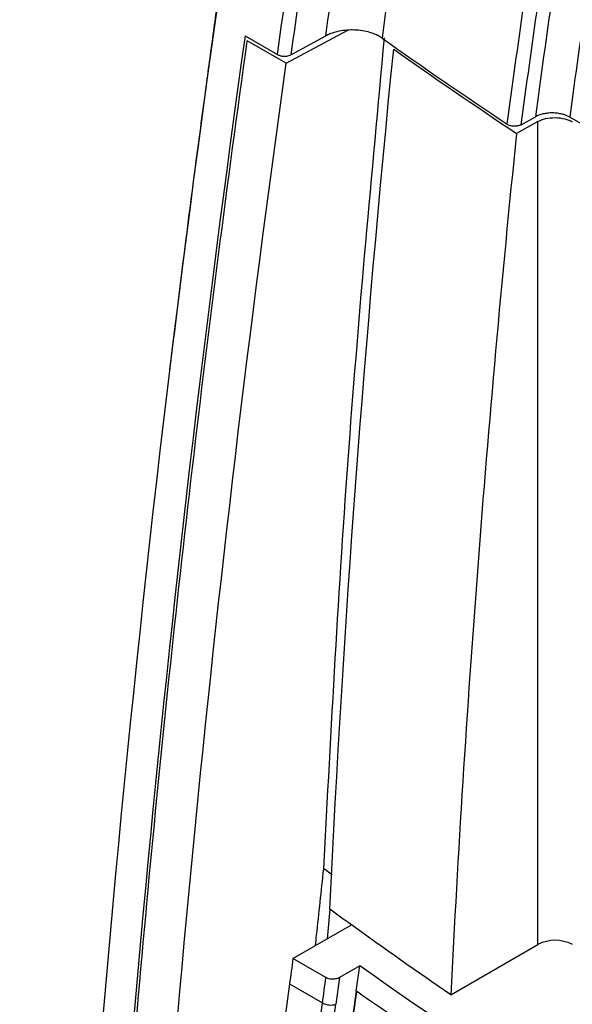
# Model space of a CAD drawing. Header units: millimetres. Extents: x -0.44 to 1.31, y -0.87 to 1.29.
# Tile 167 of 182: x 0.8915 to 0.9206, y 0.9645 to 1.0162. Entities that reach past the tile are written whole.
import ezdxf

# ---------------------------------------------------------------- set-up
doc = ezdxf.new("R2010")
doc.units = ezdxf.units.MM

msp = doc.modelspace()

# ---------------------------------------------------------------- linework, layer by layer
at = {"color": 7, "linetype": 'Continuous', "lineweight": 25}
for p, q in [((0.9055280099, 1.013938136), (0.9087663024, 1.0156790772)), ((0.9033627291, 1.0153799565), (0.9050662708, 1.0143965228)), ((0.9055280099, 1.013938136), (0.9034806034, 1.015120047)), ((0.9057713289, 1.0143883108), (0.9076124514, 1.0153781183)), ((0.9178809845, 1.0107131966), (0.9186245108, 1.0111274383)), ((0.9601524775, 0.9881784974), (0.9204309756, 1.0111092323)), ((0.9187616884, 1.0108819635), (0.9176330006, 1.0102531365)), ((0.918762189, 0.9676603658), (0.9187616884, 1.0108819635)), ((0.8995584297, 0.999136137), (0.8993972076, 0.9978344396)), ((0.9079367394, 0.9713098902), (0.9075021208, 0.9716287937)), ((0.9078242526, 0.9695100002), (0.907674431, 0.9679539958)), ((0.9058844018, 0.966920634), (0.9089529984, 0.9686920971)), ((0.9141802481, 0.9650152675), (0.918762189, 0.9676603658)), ((0.9076168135, 0.9659205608), (0.9058844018, 0.966920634)), ((0.9093959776, 0.9665394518), (0.9083291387, 0.9659235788)), ((0.9092069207, 0.965205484), (0.9093959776, 0.9665394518)), ((0.9057031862, 0.9655911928), (0.9074355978, 0.9645911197)), ((0.9083291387, 0.9659235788), (0.9081377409, 0.9645200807)), ((0.9092033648, 0.9652034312), (0.9092069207, 0.965205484)), ((0.9092387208, 0.9651830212), (0.9092033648, 0.9652034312)), ((0.9092387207, 0.9651830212), (0.9092069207, 0.965205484))]:
    msp.add_line(p, q, dxfattribs=at)
for centre, radius, start, end in [((1.8697778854, 0.8818124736), 0.9581112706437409, 171.4628680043, 172.2442929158), ((0.9196654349, 0.9659171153), 0.0019633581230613, 62.6104568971, 117.3904302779), ((0.9078713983, 0.965393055), 0.0009127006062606, 241.4787510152, 286.9668321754)]:
    msp.add_arc(centre, radius, start, end, dxfattribs=at)
for points, knots in [([(0.9007641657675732, 1.190186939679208), (0.897971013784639, 1.187906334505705), (0.8925821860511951, 1.183506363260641), (0.8848344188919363, 1.176879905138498), (0.8777052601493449, 1.17059763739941), (0.8711928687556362, 1.164686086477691), (0.8652919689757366, 1.159190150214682), (0.8599977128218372, 1.154144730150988), (0.8553050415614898, 1.149581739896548), (0.8512090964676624, 1.14552877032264), (0.8477052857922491, 1.142009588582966), (0.8449062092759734, 1.139162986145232), (0.8427481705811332, 1.136947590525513), (0.8411695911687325, 1.135316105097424), (0.8398106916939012, 1.133904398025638), (0.8385860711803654, 1.132626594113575), (0.8373494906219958, 1.131330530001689), (0.8360005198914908, 1.129910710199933), (0.834237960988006, 1.128045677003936), (0.8324656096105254, 1.126155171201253), (0.8307973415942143, 1.124364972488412), (0.8294383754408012, 1.122894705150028), (0.8279635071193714, 1.121311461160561), (0.8266571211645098, 1.119822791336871), (0.8258111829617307, 1.118287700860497), (0.8251539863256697, 1.11667987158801), (0.8248166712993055, 1.114687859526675), (0.8243794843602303, 1.112281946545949), (0.8239313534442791, 1.109723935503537), (0.8233667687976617, 1.106474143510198), (0.822685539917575, 1.102464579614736), (0.8216493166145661, 1.096200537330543), (0.820341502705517, 1.087941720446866), (0.8188197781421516, 1.077691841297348), (0.8173035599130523, 1.066684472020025), (0.8158248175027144, 1.054971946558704), (0.8143949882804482, 1.042390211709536), (0.8130526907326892, 1.028960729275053), (0.8118442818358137, 1.014710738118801), (0.8109846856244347, 1.002321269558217), (0.8105732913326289, 0.9947098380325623), (0.8104306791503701, 0.9920712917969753)], [0, 0, 0, 0, 0.0483995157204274, 0.0933771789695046, 0.1349337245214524, 0.1730676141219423, 0.2077755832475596, 0.2390531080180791, 0.2668948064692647, 0.2912947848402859, 0.3122469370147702, 0.3297452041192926, 0.3416845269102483, 0.3512181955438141, 0.358343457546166, 0.3663640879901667, 0.373672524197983, 0.3810238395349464, 0.3911596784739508, 0.4058542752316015, 0.4133240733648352, 0.4215868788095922, 0.4306420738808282, 0.4403095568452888, 0.4453514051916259, 0.4505878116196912, 0.4602471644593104, 0.4705914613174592, 0.4815272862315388, 0.4930545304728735, 0.5123633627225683, 0.533131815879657, 0.5738467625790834, 0.6192108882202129, 0.66632425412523, 0.7175799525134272, 0.7729764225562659, 0.8325132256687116, 0.8961914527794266, 0.964014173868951, 1, 1, 1, 1]), ([(0.903657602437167, 1.029237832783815), (0.903572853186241, 1.028677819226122), (0.903309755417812, 1.026939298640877), (0.9029124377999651, 1.02422649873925), (0.9024893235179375, 1.021291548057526), (0.9021578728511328, 1.018943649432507), (0.9019041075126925, 1.017115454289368), (0.9016369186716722, 1.015148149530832), (0.9012643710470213, 1.012413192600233), (0.9007376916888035, 1.008474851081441), (0.9001450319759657, 1.003918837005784), (0.8997498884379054, 1.000697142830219), (0.8995584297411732, 0.9991361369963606)], [0, 0, 0, 0, 0.0557395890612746, 0.1730394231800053, 0.2709936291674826, 0.3497097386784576, 0.4092730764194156, 0.4561044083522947, 0.5514916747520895, 0.6815614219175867, 0.8457071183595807, 1, 1, 1, 1]), ([(0.9105657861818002, 1.015258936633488), (0.910535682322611, 1.015279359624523), (0.9104757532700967, 1.015320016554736), (0.9103771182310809, 1.015376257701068), (0.9102727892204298, 1.015428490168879), (0.9101621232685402, 1.015476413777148), (0.9100452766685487, 1.015520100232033), (0.9098429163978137, 1.015585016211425), (0.9095387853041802, 1.015654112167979), (0.9091264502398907, 1.015693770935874), (0.9087093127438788, 1.015686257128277), (0.9083501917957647, 1.015635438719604), (0.9080558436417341, 1.015562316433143), (0.9078194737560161, 1.015481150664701), (0.9076817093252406, 1.015412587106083), (0.9076124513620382, 1.015378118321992)], [0, 0, 0, 0, 0.0420098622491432, 0.08363084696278, 0.1250683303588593, 0.1665304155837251, 0.2082248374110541, 0.250355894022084, 0.3748710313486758, 0.499981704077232, 0.624486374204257, 0.7495962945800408, 0.8332010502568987, 0.9161455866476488, 1, 1, 1, 1]), ([(0.8952473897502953, 0.9268812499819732), (0.8955677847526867, 0.9340639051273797), (0.895979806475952, 0.9412911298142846), (0.8969869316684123, 0.9558346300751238), (0.8975821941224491, 0.9631524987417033), (0.8996417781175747, 0.9852264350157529), (0.9013799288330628, 1.000103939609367), (0.9034806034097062, 1.015120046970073)], [0, 0, 0, 0, 0.2500000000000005, 0.2500000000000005, 0.5000000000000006, 0.5000000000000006, 1, 1, 1, 1]), ([(0.9075020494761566, 0.971628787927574), (0.9078935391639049, 0.978989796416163), (0.9086598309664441, 0.9933980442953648), (0.9100272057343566, 1.008090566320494), (0.9106960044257, 1.015276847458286)], [0, 0, 0, 0, 0.5108885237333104, 0.9999999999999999, 0.9999999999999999, 0.9999999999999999, 0.9999999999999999]), ([(0.9050662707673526, 1.014396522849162), (0.9050840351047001, 1.014387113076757), (0.9051204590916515, 1.0143678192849), (0.9051851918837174, 1.01434459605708), (0.9052575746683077, 1.014326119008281), (0.9053363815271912, 1.014314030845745), (0.9054388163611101, 1.014308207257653), (0.9055983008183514, 1.014318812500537), (0.9057046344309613, 1.014361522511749), (0.9057713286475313, 1.014388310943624)], [0, 0, 0, 0, 0.0928245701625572, 0.1903274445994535, 0.2917179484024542, 0.3959529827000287, 0.5017953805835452, 0.6875177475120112, 1, 1, 1, 1]), ([(0.8971839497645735, 0.8549051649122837), (0.896086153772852, 0.8800465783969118), (0.8962344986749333, 0.9059780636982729), (0.8990216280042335, 0.9590991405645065), (0.9016604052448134, 0.9862885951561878), (0.905528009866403, 1.013938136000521)], [0, 0, 0, 0, 0.4999999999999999, 0.4999999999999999, 1, 1, 1, 1]), ([(0.9204309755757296, 1.011109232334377), (0.9204076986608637, 1.011122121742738), (0.9203613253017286, 1.011147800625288), (0.9202858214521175, 1.011182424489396), (0.920206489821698, 1.011213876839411), (0.9201228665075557, 1.01124189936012), (0.9199865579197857, 1.011280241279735), (0.9197888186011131, 1.011318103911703), (0.9195281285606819, 1.011335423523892), (0.9192668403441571, 1.011323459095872), (0.9190240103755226, 1.011281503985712), (0.9188038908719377, 1.011217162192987), (0.9186843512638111, 1.011157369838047), (0.9186245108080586, 1.011127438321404)], [0, 0, 0, 0, 0.0482402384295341, 0.0961064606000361, 0.1438735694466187, 0.1918181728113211, 0.2402138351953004, 0.3699158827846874, 0.5001203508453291, 0.6298097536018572, 0.7600418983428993, 0.8798791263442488, 1, 1, 1, 1]), ([(0.9187616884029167, 1.010881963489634), (0.9188681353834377, 1.010941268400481), (0.919002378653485, 1.010994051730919), (0.9193127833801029, 1.011067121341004), (0.9194885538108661, 1.011086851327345), (0.9198412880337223, 1.011083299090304), (0.9200170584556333, 1.011060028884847), (0.9203274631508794, 1.010980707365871), (0.920461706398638, 1.010925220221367), (0.9205681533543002, 1.01086377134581)], [0, 0, 0, 0, 0.25, 0.25, 0.5, 0.5, 0.75, 0.75, 1, 1, 1, 1]), ([(0.9178809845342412, 1.010713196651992), (0.9178643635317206, 1.010704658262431), (0.9178309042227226, 1.010687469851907), (0.9177725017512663, 1.010666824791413), (0.9177002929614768, 1.010647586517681), (0.9176111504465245, 1.010633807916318), (0.9175088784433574, 1.010630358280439), (0.9174054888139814, 1.010638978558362), (0.9173080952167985, 1.010659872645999), (0.9172167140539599, 1.010690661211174), (0.9171685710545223, 1.010719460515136), (0.9171443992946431, 1.010733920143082)], [0, 0, 0, 0, 0.082066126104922, 0.1652051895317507, 0.2509062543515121, 0.3733696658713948, 0.4999373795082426, 0.6210102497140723, 0.7491678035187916, 0.8740615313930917, 1, 1, 1, 1]), ([(0.9176330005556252, 1.010253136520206), (0.9168487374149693, 1.002617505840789), (0.9161702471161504, 0.9950280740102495), (0.9150206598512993, 0.979945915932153), (0.9145497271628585, 0.9724557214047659), (0.9141802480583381, 0.9650152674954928)], [0, 0, 0, 0, 0.5, 0.5, 1, 1, 1, 1]), ([(0.9070671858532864, 0.9676034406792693), (0.9070862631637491, 0.9677852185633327), (0.9072268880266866, 0.9691251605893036), (0.9073744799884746, 0.970468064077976), (0.9075020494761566, 0.971628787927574)], [0, 0, 0, 0, 0.1356610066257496, 1, 1, 1, 1]), ([(0.9589641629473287, 0.9379251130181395), (0.9498971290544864, 0.9421967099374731), (0.9412038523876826, 0.9467325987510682), (0.9246530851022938, 0.9562868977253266), (0.9167956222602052, 0.961305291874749), (0.9093959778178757, 0.9665394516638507)], [0, 0, 0, 0, 0.5, 0.5, 1, 1, 1, 1]), ([(0.9083291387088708, 0.9659235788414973), (0.9083136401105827, 0.96591526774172), (0.908281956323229, 0.9658982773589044), (0.9082267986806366, 0.965877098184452), (0.9081572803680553, 0.9658565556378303), (0.9080721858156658, 0.9658411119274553), (0.9079604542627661, 0.9658341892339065), (0.9078370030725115, 0.9658437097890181), (0.9077131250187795, 0.9658727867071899), (0.9076481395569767, 0.9659050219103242), (0.907616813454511, 0.9659205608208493)], [0, 0, 0, 0, 0.0803547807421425, 0.1642692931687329, 0.2512446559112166, 0.3756881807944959, 0.5006892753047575, 0.6755808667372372, 0.843614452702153, 1, 1, 1, 1])]:
    msp.add_open_spline(points, degree=3, knots=knots, dxfattribs=at)
for points in [[(0.9036620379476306, 1.028943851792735), (0.8983855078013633, 0.9944164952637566), (0.8950012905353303, 0.9605588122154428), (0.8935417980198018, 0.9276950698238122)], [(0.9076124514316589, 1.015378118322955), (0.9082059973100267, 1.01975477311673), (0.9088323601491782, 1.024144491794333), (0.9094913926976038, 1.028546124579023)], [(0.9125023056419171, 1.028784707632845), (0.911822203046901, 1.024263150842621), (0.9111766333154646, 1.019754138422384), (0.9105657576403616, 1.01525892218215)], [(0.9050662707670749, 1.014396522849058), (0.9056565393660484, 1.018607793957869), (0.9062752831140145, 1.022829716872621), (0.9069224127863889, 1.027061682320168)], [(0.9076421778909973, 1.027143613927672), (0.9069900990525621, 1.02288368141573), (0.9063664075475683, 1.0186315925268), (0.9057713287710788, 1.014388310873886)], [(0.9204390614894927, 1.023831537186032), (0.9198036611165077, 1.019585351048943), (0.9191987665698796, 1.015350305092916), (0.9186245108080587, 1.011127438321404)], [(0.9171443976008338, 1.010733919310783), (0.9177050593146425, 1.014863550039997), (0.918294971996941, 1.019004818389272), (0.9189140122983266, 1.023156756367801)], [(0.9178809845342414, 1.010713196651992), (0.9184464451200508, 1.014873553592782), (0.9190408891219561, 1.019045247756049), (0.9196651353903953, 1.02322717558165)], [(0.9033627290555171, 1.015379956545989), (0.8991399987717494, 0.9852329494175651), (0.8963781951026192, 0.955633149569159), (0.8950975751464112, 0.9267977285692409)], [(0.9105657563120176, 1.015258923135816), (0.912724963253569, 1.013735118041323), (0.9149182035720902, 1.012226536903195), (0.917144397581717, 1.010733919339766)], [(0.9078242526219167, 0.9695100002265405), (0.9085271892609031, 0.9843641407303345), (0.9096460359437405, 0.9994313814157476), (0.9111783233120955, 1.014678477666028)], [(0.9111783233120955, 1.014678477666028), (0.9132977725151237, 1.013188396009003), (0.9154493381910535, 1.011713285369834), (0.9176330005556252, 1.010253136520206)], [(0.9089529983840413, 0.9686920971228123), (0.9085755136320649, 0.9689641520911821), (0.9081992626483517, 0.9692367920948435), (0.9078242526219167, 0.9695100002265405)], [(0.9141802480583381, 0.9650152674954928), (0.9124126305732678, 0.966228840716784), (0.9106700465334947, 0.9674545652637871), (0.9089529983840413, 0.9686920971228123)], [(0.9058844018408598, 0.9669206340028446), (0.9058234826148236, 0.9664772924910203), (0.9057630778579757, 0.9660341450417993), (0.9057031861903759, 0.965591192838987)], [(0.9057031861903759, 0.965591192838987), (0.9049482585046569, 0.9600078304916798), (0.9042748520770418, 0.954455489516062), (0.9036802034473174, 0.9489365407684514)], [(0.9074355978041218, 0.964591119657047), (0.9074954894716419, 0.965034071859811), (0.9075558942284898, 0.9654772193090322), (0.9076168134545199, 0.9659205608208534)], [(0.9092033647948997, 0.9652034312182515), (0.9073420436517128, 0.9519614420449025), (0.9059593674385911, 0.93889813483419), (0.9050610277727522, 0.9260672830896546)], [(0.9050963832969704, 0.9260468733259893), (0.9059947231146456, 0.9388777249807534), (0.9073773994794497, 0.9519410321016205), (0.909238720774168, 0.965183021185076)], [(0.9054126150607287, 0.9479364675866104), (0.9060072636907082, 0.9534554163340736), (0.9066806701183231, 0.9590077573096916), (0.9074355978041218, 0.964591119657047)], [(0.9061166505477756, 0.9478809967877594), (0.9067107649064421, 0.9533949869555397), (0.9073835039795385, 0.958941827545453), (0.9081377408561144, 0.964520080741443)]]:
    msp.add_open_spline(points, degree=3, dxfattribs=at)
at = {"color": 250, "linetype": 'Continuous', "lineweight": 25}
msp.add_open_spline([(0.9577876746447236, 0.9370832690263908), (0.9531079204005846, 0.9393662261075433), (0.9434289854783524, 0.944087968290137), (0.9306817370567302, 0.9512795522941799), (0.9191514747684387, 0.9583588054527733), (0.9125429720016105, 0.9629082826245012), (0.9092387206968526, 0.9651830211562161)], degree=3, knots=[0, 0, 0, 0, 0.2668779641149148, 0.5519722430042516, 0.7759861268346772, 1, 1, 1, 1], dxfattribs=at)

doc.saveas('drawing.dxf')
